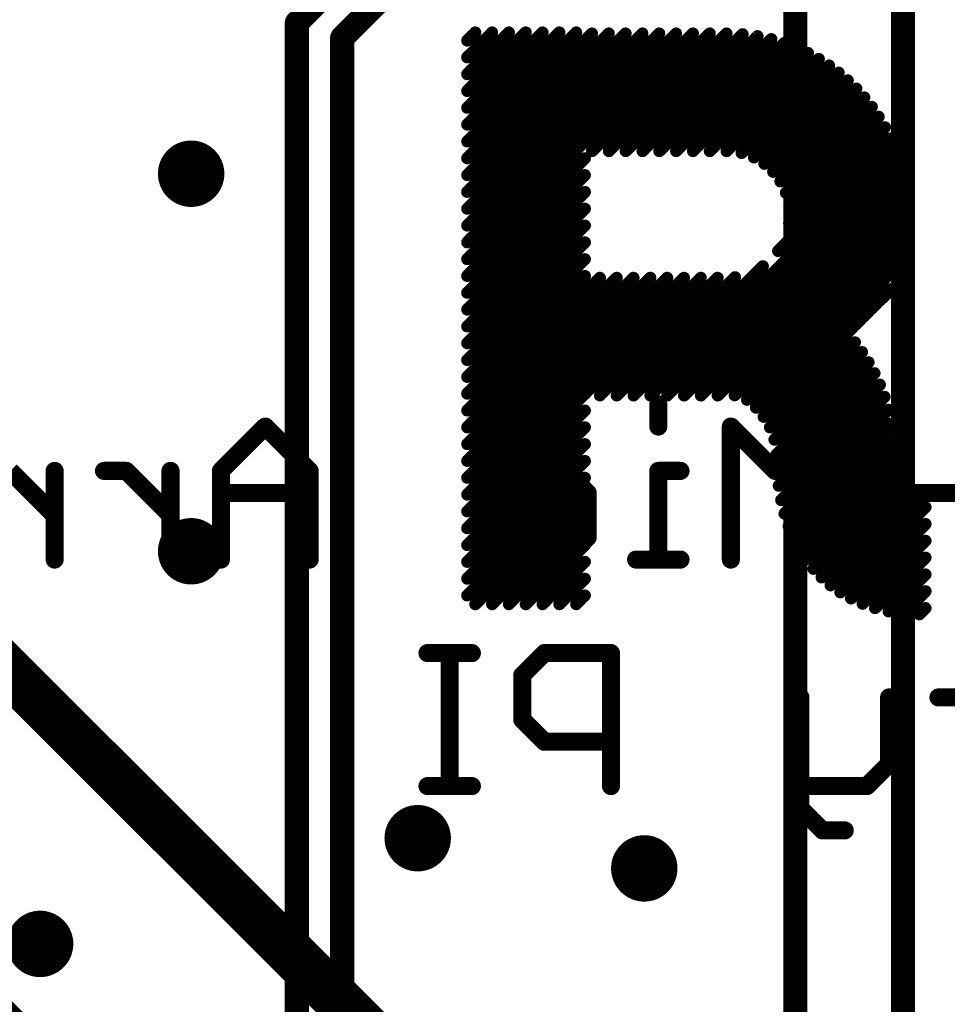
# Model space of a CAD drawing. Extents: x -13 to 79, y -40 to 78.
# Tile 20 of 96: x 10 to 18, y 15 to 23. Entities that reach past the tile are written whole.
import ezdxf

# ---------------------------------------------------------------- set-up
doc = ezdxf.new("R2010")
doc.units = 0
for name, color, linetype in [('1', 22, 'CONTINUOUS'), ('16', 175, 'CONTINUOUS'), ('18', 82, 'CONTINUOUS'), ('21', 253, 'CONTINUOUS'), ('22', 140, 'CONTINUOUS')]:
    doc.layers.add(name, color=color, linetype=linetype)

# ---------------------------------------------------------------- blocks, each defined once
blk = doc.blocks.new('ROUNDV')
at = {"const_width": 0.5}
blk.add_lwpolyline([(0, -0.25, 1), (0, 0.25, 1), (0, -0.25)], format="xyb", dxfattribs=at)

msp = doc.modelspace()

# ---------------------------------------------------------------- linework, layer by layer
at = {"layer": '1'}
for points, const_width in [([(8.636, 18.796), (18.796, 8.636)], 0.4064), ([(17.0872, 7.4884), (7.4884, 17.0872)], 0.1524)]:
    msp.add_lwpolyline(points, dxfattribs=dict(at, const_width=const_width))
at = {"layer": '16', "const_width": 0.2032}
for points in [[(16.51, 13.97), (16.51, 28.5115)], [(17.415, 9.625), (17.415, 27.924)], [(12.319, 22.987), (13.97, 24.638)], [(12.7, 22.86), (14.351, 24.511)], [(12.319, 5.08), (12.319, 22.987)], [(12.7, 4.826), (12.7, 22.86)]]:
    msp.add_lwpolyline(points, dxfattribs=at)
at = {"layer": '16', "const_width": 0.1016}
for points in [[(12.3698, 22.987, 1), (12.2682, 22.987)], [(12.2831, 23.0229, 1), (12.3549, 22.9511)], [(12.7508, 22.86, 1), (12.6492, 22.86)], [(12.6641, 22.8959, 1), (12.7359, 22.8241)]]:
    msp.add_lwpolyline(points, format="xyb", dxfattribs=at)
at = {"layer": '21', "const_width": 0.1016}
for points in [[(13.7512, 22.8372), (13.8191, 22.9051)], [(13.7512, 22.6958), (13.9605, 22.9051)], [(13.7512, 22.5544), (14.1019, 22.9051)], [(13.7512, 22.413), (14.2433, 22.9051)], [(13.7512, 22.2716), (14.3847, 22.9051)], [(13.7512, 22.1301), (14.5262, 22.9051)], [(13.7512, 21.9887), (14.6676, 22.9051)], [(13.7512, 21.8473), (14.8003, 22.8964)], [(13.7512, 21.7059), (14.9418, 22.8964)], [(13.7512, 21.5644), (15.0832, 22.8964)], [(13.7512, 21.423), (15.2246, 22.8964)], [(13.7512, 21.2816), (15.366, 22.8964)], [(13.7512, 21.1402), (15.5074, 22.8964)], [(13.7512, 20.9988), (15.6489, 22.8964)], [(14.8009, 21.907), (15.7903, 22.8964)], [(14.9423, 21.907), (15.9317, 22.8964)], [(15.0837, 21.907), (16.067, 22.8903)], [(15.2251, 21.907), (16.192, 22.8739)], [(15.3666, 21.907), (16.3084, 22.8489)], [(15.508, 21.907), (16.4175, 22.8165)], [(15.6494, 21.907), (16.52, 22.7776)], [(15.7908, 21.907), (16.6166, 22.7328)], [(15.9322, 21.907), (16.7078, 22.6825)], [(16.0582, 21.8915), (16.7938, 22.6272)], [(16.162, 21.8539), (16.8751, 22.567)], [(16.2498, 21.8003), (16.9516, 22.5021)], [(16.3238, 21.7329), (17.0235, 22.4325)], [(16.3846, 21.6522), (17.0907, 22.3584)], [(16.4307, 21.557), (17.1533, 22.2796)], [(16.4585, 21.4434), (17.2112, 22.196)], [(16.458, 21.3014), (17.264, 22.1074)], [(16.3655, 21.0675), (17.3116, 22.0136)], [(15.2917, 19.8522), (17.3536, 21.9142)], [(13.7512, 20.8573), (14.7407, 21.8469)], [(15.4331, 19.8522), (17.3894, 21.8086)], [(13.7512, 20.7159), (14.7407, 21.7055)], [(15.5745, 19.8522), (17.4183, 21.696)], [(13.7512, 20.5745), (14.7407, 21.5641)], [(15.7159, 19.8522), (17.4393, 21.5756)], [(13.7512, 20.4331), (14.7407, 21.4226)], [(15.8573, 19.8522), (17.4508, 21.4457)], [(13.7512, 20.2917), (14.7407, 21.2812)], [(16.0004, 19.8538), (17.4509, 21.3044)], [(16.1037, 19.8157), (17.436, 21.148)], [(13.7512, 20.1502), (14.7407, 21.1398)], [(13.7512, 20.0088), (14.7407, 20.9984)], [(15.1502, 19.8522), (16.2371, 20.9391)], [(16.1789, 19.7495), (17.3983, 20.9689)], [(13.7512, 19.8674), (14.7407, 20.8569)], [(13.7512, 19.726), (14.8669, 20.8416)], [(13.7512, 19.5845), (15.0083, 20.8416)], [(13.7512, 19.4431), (15.1497, 20.8416)], [(13.7512, 19.3017), (15.2911, 20.8416)], [(13.7512, 19.1603), (15.4325, 20.8416)], [(13.7512, 19.0189), (15.574, 20.8416)], [(13.7512, 18.8774), (15.7154, 20.8416)], [(14.8674, 19.8522), (15.8568, 20.8416)], [(15.0088, 19.8522), (16.0032, 20.8466)], [(16.2433, 19.6725), (17.3181, 20.7473)], [(16.2961, 19.5839), (17.0113, 20.2991)], [(16.3345, 19.4808), (17.0709, 20.2173)], [(16.3521, 19.3571), (17.1259, 20.1309)], [(16.3575, 19.2211), (17.1761, 20.0396)], [(16.3707, 19.0928), (17.2209, 19.943)], [(16.3913, 18.9719), (17.26, 19.8407)], [(13.7512, 18.736), (14.7407, 19.7256)], [(16.4192, 18.8584), (17.2926, 19.7319)], [(13.7512, 18.5946), (14.7407, 19.5842)], [(16.4541, 18.7519), (17.3179, 19.6158)], [(16.496, 18.6524), (17.3348, 19.4912)], [(13.7512, 18.4532), (14.7407, 19.4427)], [(16.5447, 18.5596), (17.3418, 19.3567)], [(13.7512, 18.3117), (14.7407, 19.3013)], [(13.7512, 18.1703), (14.7407, 19.1599)], [(16.6, 18.4736), (17.3506, 19.2241)], [(16.6621, 18.3943), (17.3774, 19.1095)], [(13.8192, 18.0969), (14.7407, 19.0185)], [(16.7309, 18.3217), (17.436, 19.0267)], [(16.8065, 18.2558), (17.5518, 19.0011)], [(16.889, 18.1968), (17.6049, 18.9127)], [(13.9606, 18.0969), (14.7407, 18.877)], [(16.9785, 18.145), (17.6049, 18.7713)], [(14.102, 18.0969), (14.7407, 18.7356)], [(14.2434, 18.0969), (14.7407, 18.5942)], [(17.0755, 18.1006), (17.6049, 18.6299)], [(14.3848, 18.0969), (14.7407, 18.4528)], [(17.1805, 18.0641), (17.6049, 18.4885)], [(17.2941, 18.0363), (17.6049, 18.347)], [(14.5263, 18.0969), (14.7407, 18.3114)], [(14.6677, 18.0969), (14.7407, 18.1699)], [(17.4174, 18.0182), (17.6049, 18.2056)], [(17.5523, 18.0116), (17.6049, 18.0642)]]:
    msp.add_lwpolyline(points, dxfattribs=at)
at = {"layer": '21', "const_width": 0.0508}
for points in [[(13.837, 22.8871, 1), (13.8011, 22.9231)], [(13.9784, 22.8871, 1), (13.9425, 22.9231)], [(14.1199, 22.8871, 1), (14.0839, 22.9231)], [(14.2613, 22.8871, 1), (14.2253, 22.9231)], [(14.4027, 22.8871, 1), (14.3668, 22.9231)], [(14.5441, 22.8871, 1), (14.5082, 22.9231)], [(14.6855, 22.8871, 1), (14.6496, 22.9231)], [(14.8183, 22.8785, 1), (14.7824, 22.9144)], [(14.9597, 22.8785, 1), (14.9238, 22.9144)], [(15.1011, 22.8785, 1), (15.0652, 22.9144)], [(15.2426, 22.8785, 1), (15.2066, 22.9144)], [(15.384, 22.8785, 1), (15.3481, 22.9144)], [(15.5254, 22.8785, 1), (15.4895, 22.9144)], [(15.6668, 22.8785, 1), (15.6309, 22.9144)], [(15.8082, 22.8785, 1), (15.7723, 22.9144)], [(15.9497, 22.8785, 1), (15.9137, 22.9144)], [(16.085, 22.8724, 1), (16.0491, 22.9083)], [(13.7332, 22.8552, 1), (13.7692, 22.8193)], [(16.21, 22.8559, 1), (16.1741, 22.8919)], [(16.3264, 22.8309, 1), (16.2905, 22.8669)], [(16.4354, 22.7985, 1), (16.3995, 22.8345)], [(16.5379, 22.7596, 1), (16.502, 22.7956)], [(16.6345, 22.7148, 1), (16.5986, 22.7507)], [(13.7332, 22.7138, 1), (13.7692, 22.6778)], [(16.7257, 22.6646, 1), (16.6898, 22.7005)], [(16.8118, 22.6092, 1), (16.7759, 22.6452)], [(16.893, 22.549, 1), (16.8571, 22.585)], [(13.7332, 22.5724, 1), (13.7692, 22.5364)], [(16.9695, 22.4841, 1), (16.9336, 22.52)], [(13.7332, 22.4309, 1), (13.7692, 22.395)], [(17.0414, 22.4146, 1), (17.0055, 22.4505)], [(17.1087, 22.3404, 1), (17.0728, 22.3764)], [(13.7332, 22.2895, 1), (13.7692, 22.2536)], [(17.1713, 22.2616, 1), (17.1354, 22.2975)], [(17.2291, 22.178, 1), (17.1932, 22.214)], [(13.7332, 22.1481, 1), (13.7692, 22.1122)], [(17.282, 22.0895, 1), (17.2461, 22.1254)], [(13.7332, 22.0067, 1), (13.7692, 21.9707)], [(17.3296, 21.9957, 1), (17.2937, 22.0316)], [(14.7829, 21.925, 1), (14.8188, 21.8891)], [(14.9243, 21.925, 1), (14.9603, 21.8891)], [(15.0657, 21.925, 1), (15.1017, 21.8891)], [(15.2072, 21.925, 1), (15.2431, 21.8891)], [(15.3486, 21.925, 1), (15.3845, 21.8891)], [(15.49, 21.925, 1), (15.5259, 21.8891)], [(15.6314, 21.925, 1), (15.6674, 21.8891)], [(15.7729, 21.925, 1), (15.8088, 21.8891)], [(15.9143, 21.925, 1), (15.9502, 21.889)], [(17.3716, 21.8962, 1), (17.3357, 21.9321)], [(13.7332, 21.8653, 1), (13.7692, 21.8293)], [(14.7587, 21.8289, 1), (14.7228, 21.8649)], [(16.0402, 21.9095, 1), (16.0761, 21.8735)], [(16.144, 21.8719, 1), (16.18, 21.836)], [(16.2318, 21.8183, 1), (16.2677, 21.7823)], [(17.4074, 21.7906, 1), (17.3714, 21.8265)], [(13.7332, 21.7238, 1), (13.7692, 21.6879)], [(14.7587, 21.6875, 1), (14.7228, 21.7234)], [(16.3059, 21.7509, 1), (16.3418, 21.715)], [(16.3666, 21.6702, 1), (16.4025, 21.6343)], [(17.4363, 21.6781, 1), (17.4003, 21.714)], [(14.7587, 21.5461, 1), (14.7228, 21.582)], [(17.4572, 21.5576, 1), (17.4213, 21.5935)], [(13.7332, 21.5824, 1), (13.7692, 21.5465)], [(16.4127, 21.5749, 1), (16.4487, 21.539)], [(13.7332, 21.441, 1), (13.7692, 21.4051)], [(14.7587, 21.4047, 1), (14.7228, 21.4406)], [(16.4406, 21.4613, 1), (16.4765, 21.4254)], [(17.4688, 21.4278, 1), (17.4329, 21.4637)], [(13.7332, 21.2996, 1), (13.7692, 21.2636)], [(14.7587, 21.2632, 1), (14.7228, 21.2992)], [(16.44, 21.3194, 1), (16.476, 21.2834)], [(17.4689, 21.2864, 1), (17.433, 21.3224)], [(17.4539, 21.13, 1), (17.418, 21.166)], [(13.7332, 21.1581, 1), (13.7692, 21.1222)], [(14.7587, 21.1218, 1), (14.7228, 21.1578)], [(13.7332, 21.0167, 1), (13.7692, 20.9808)], [(14.7587, 20.9804, 1), (14.7228, 21.0163)], [(16.3475, 21.0854, 1), (16.3835, 21.0495)], [(16.2551, 20.9212, 1), (16.2192, 20.9571)], [(17.4162, 20.9509, 1), (17.3803, 20.9869)], [(13.7332, 20.8753, 1), (13.7692, 20.8394)], [(14.7587, 20.839, 1), (14.7228, 20.8749)], [(14.8848, 20.8237, 1), (14.8489, 20.8596)], [(15.0262, 20.8237, 1), (14.9903, 20.8596)], [(15.1677, 20.8237, 1), (15.1317, 20.8596)], [(15.3091, 20.8237, 1), (15.2731, 20.8596)], [(15.4505, 20.8237, 1), (15.4146, 20.8596)], [(15.5919, 20.8237, 1), (15.556, 20.8596)], [(15.7333, 20.8237, 1), (15.6974, 20.8596)], [(15.8748, 20.8237, 1), (15.8388, 20.8596)], [(16.0212, 20.8286, 1), (15.9852, 20.8646)], [(17.3361, 20.7294, 1), (17.3002, 20.7653)], [(13.7332, 20.7339, 1), (13.7692, 20.698)], [(13.7332, 20.5925, 1), (13.7692, 20.5565)], [(13.7332, 20.451, 1), (13.7692, 20.4151)], [(13.7332, 20.3096, 1), (13.7692, 20.2737)], [(17.0292, 20.2811, 1), (16.9933, 20.317)], [(17.0889, 20.1993, 1), (17.0529, 20.2352)], [(13.7332, 20.1682, 1), (13.7692, 20.1323)], [(17.1439, 20.1129, 1), (17.108, 20.1488)], [(13.7332, 20.0268, 1), (13.7692, 19.9908)], [(17.194, 20.0216, 1), (17.1581, 20.0575)], [(17.2389, 19.925, 1), (17.203, 19.961)], [(13.7332, 19.8854, 1), (13.7692, 19.8494)], [(14.8494, 19.8702, 1), (14.8853, 19.8342)], [(14.9908, 19.8702, 1), (15.0268, 19.8342)], [(15.1323, 19.8702, 1), (15.1682, 19.8342)], [(15.2737, 19.8702, 1), (15.3096, 19.8342)], [(15.4151, 19.8702, 1), (15.451, 19.8342)], [(15.5565, 19.8702, 1), (15.5925, 19.8342)], [(15.6979, 19.8702, 1), (15.7339, 19.8342)], [(15.8394, 19.8702, 1), (15.8753, 19.8342)], [(15.9824, 19.8718, 1), (16.0183, 19.8359)], [(17.278, 19.8227, 1), (17.242, 19.8586)], [(16.0857, 19.8337, 1), (16.1216, 19.7977)], [(16.1609, 19.7675, 1), (16.1968, 19.7315)], [(13.7332, 19.7439, 1), (13.7692, 19.708)], [(14.7587, 19.7076, 1), (14.7228, 19.7435)], [(16.2253, 19.6904, 1), (16.2612, 19.6545)], [(17.3106, 19.7139, 1), (17.2747, 19.7498)], [(13.7332, 19.6025, 1), (13.7692, 19.5666)], [(14.7587, 19.5662, 1), (14.7228, 19.6021)], [(16.2782, 19.6019, 1), (16.3141, 19.5659)], [(17.3359, 19.5978, 1), (17.3, 19.6337)], [(17.3528, 19.4733, 1), (17.3169, 19.5092)], [(13.7332, 19.4611, 1), (13.7692, 19.4252)], [(14.7587, 19.4248, 1), (14.7228, 19.4607)], [(16.3165, 19.4988, 1), (16.3525, 19.4629)], [(16.3342, 19.375, 1), (16.3701, 19.3391)], [(17.3597, 19.3388, 1), (17.3238, 19.3747)], [(13.7332, 19.3197, 1), (13.7692, 19.2837)], [(14.7587, 19.2833, 1), (14.7228, 19.3193)], [(14.7587, 19.1419, 1), (14.7228, 19.1779)], [(16.3396, 19.239, 1), (16.3755, 19.2031)], [(17.3685, 19.2062, 1), (17.3326, 19.2421)], [(13.7332, 19.1782, 1), (13.7692, 19.1423)], [(16.3527, 19.1107, 1), (16.3886, 19.0748)], [(17.3953, 19.0915, 1), (17.3594, 19.1275)], [(13.7332, 19.0368, 1), (13.7692, 19.0009)], [(14.7587, 19.0005, 1), (14.7228, 19.0364)], [(17.4539, 19.0087, 1), (17.418, 19.0447)], [(17.5698, 18.9831, 1), (17.5338, 19.0191)], [(16.3733, 18.9899, 1), (16.4092, 18.954)], [(17.6228, 18.8948, 1), (17.5869, 18.9307)], [(13.7332, 18.8954, 1), (13.7692, 18.8595)], [(14.7587, 18.8591, 1), (14.7228, 18.895)], [(16.4012, 18.8764, 1), (16.4371, 18.8404)], [(17.6228, 18.7533, 1), (17.5869, 18.7893)], [(13.7332, 18.754, 1), (13.7692, 18.7181)], [(14.7587, 18.7177, 1), (14.7228, 18.7536)], [(16.4361, 18.7699, 1), (16.4721, 18.734)], [(13.7332, 18.6126, 1), (13.7692, 18.5766)], [(14.7587, 18.5762, 1), (14.7228, 18.6122)], [(16.478, 18.6703, 1), (16.5139, 18.6344)], [(17.6228, 18.6119, 1), (17.5869, 18.6478)], [(16.5267, 18.5776, 1), (16.5626, 18.5417)], [(13.7332, 18.4711, 1), (13.7692, 18.4352)], [(14.7587, 18.4348, 1), (14.7228, 18.4707)], [(16.5821, 18.4916, 1), (16.618, 18.4556)], [(17.6228, 18.4705, 1), (17.5869, 18.5064)], [(16.6442, 18.4122, 1), (16.6801, 18.3763)], [(17.6228, 18.3291, 1), (17.5869, 18.365)], [(13.7332, 18.3297, 1), (13.7692, 18.2938)], [(14.7587, 18.2934, 1), (14.7228, 18.3293)], [(16.713, 18.3396, 1), (16.7489, 18.3037)], [(14.7587, 18.152, 1), (14.7228, 18.1879)], [(16.7885, 18.2738, 1), (16.8245, 18.2378)], [(16.871, 18.2148, 1), (16.9069, 18.1789)], [(17.6228, 18.1876, 1), (17.5869, 18.2236)], [(13.7332, 18.1883, 1), (13.7692, 18.1524)], [(13.8012, 18.1148, 1), (13.8371, 18.0789)], [(13.9426, 18.1148, 1), (13.9785, 18.0789)], [(14.084, 18.1148, 1), (14.12, 18.0789)], [(14.2255, 18.1148, 1), (14.2614, 18.0789)], [(14.3669, 18.1148, 1), (14.4028, 18.0789)], [(14.5083, 18.1148, 1), (14.5442, 18.0789)], [(14.6497, 18.1148, 1), (14.6856, 18.0789)], [(16.9606, 18.1629, 1), (16.9965, 18.127)], [(17.0576, 18.1185, 1), (17.0935, 18.0826)], [(17.1625, 18.0821, 1), (17.1985, 18.0461)], [(17.2761, 18.0542, 1), (17.3121, 18.0183)], [(17.3995, 18.0362, 1), (17.4354, 18.0002)], [(17.5343, 18.0296, 1), (17.5703, 17.9937)], [(17.6228, 18.0462, 1), (17.5869, 18.0822)]]:
    msp.add_lwpolyline(points, format="xyb", dxfattribs=at)
at = {"layer": '22', "const_width": 0.1524}
for points in [[(15.358, 19.7772), (15.358, 19.5908)], [(12.0532, 19.5908), (11.6803, 19.2179)], [(12.4261, 19.2179), (12.0532, 19.5908)], [(16.341, 19.2179), (15.9681, 19.5908)], [(15.9681, 19.5908), (15.9681, 18.4722)], [(16.7138, 19.5908), (16.341, 19.2179)], [(16.7138, 18.4722), (16.7138, 19.5908)], [(10.2822, 18.8451), (9.9093, 19.2179)], [(10.2822, 18.4722), (10.2822, 19.2179)], [(10.8838, 19.2179), (10.6974, 19.2179)], [(11.2567, 18.8451), (10.8838, 19.2179)], [(11.2567, 18.4722), (11.2567, 19.2179)], [(11.6803, 19.2179), (11.6803, 18.4722)], [(12.4261, 18.4722), (12.4261, 19.2179)], [(14.0191, 19.2179), (14.5784, 19.2179)], [(14.5784, 19.2179), (14.7648, 19.0315)], [(15.5444, 19.2179), (15.358, 19.2179)], [(15.358, 19.2179), (15.358, 18.4722)], [(12.4261, 19.0315), (11.6803, 19.0315)], [(14.7648, 19.0315), (14.7648, 18.6586)], [(17.8832, 19.0315), (17.1375, 19.0315)], [(14.7648, 18.6586), (14.5784, 18.4722)], [(14.5784, 18.4722), (14.0191, 18.4722)], [(15.5444, 18.4722), (15.1716, 18.4722)], [(13.7903, 17.6858), (13.4175, 17.6858)], [(13.6039, 16.5672), (13.6039, 17.6858)], [(14.4005, 17.6858), (14.214, 17.4993)], [(14.9597, 17.6858), (14.4005, 17.6858)], [(14.9597, 16.5672), (14.9597, 17.6858)], [(14.214, 17.4993), (14.214, 17.1265)], [(16.5528, 17.3129), (16.5528, 16.3808)], [(17.2985, 17.3129), (17.2985, 16.7536)], [(17.9002, 17.3129), (17.7138, 17.3129)], [(14.214, 17.1265), (14.4005, 16.94)], [(14.4005, 16.94), (14.9597, 16.94)], [(17.2985, 16.7536), (17.1121, 16.5672)], [(13.7903, 16.5672), (13.4175, 16.5672)], [(17.1121, 16.5672), (16.5528, 16.5672)], [(16.5528, 16.3808), (16.7393, 16.1944)], [(16.7393, 16.1944), (16.9257, 16.1944)]]:
    msp.add_lwpolyline(points, dxfattribs=at)
at = {"layer": '22', "const_width": 0.0762}
for points in [[(15.3961, 19.7772, 1), (15.3199, 19.7772)], [(12.0801, 19.6177, 1), (12.0263, 19.5638)], [(12.0801, 19.5638, 1), (12.0263, 19.6177)], [(15.3199, 19.5908, 1), (15.3961, 19.5908)], [(15.9951, 19.6177, 1), (15.9412, 19.5638)], [(16.0062, 19.5908, 1), (15.93, 19.5908)], [(16.7519, 19.5908, 1), (16.6757, 19.5908)], [(16.7408, 19.5638, 1), (16.6869, 19.6177)], [(10.3203, 19.2179, 1), (10.2441, 19.2179)], [(10.6974, 19.256, 1), (10.6974, 19.1798)], [(10.9107, 19.2448, 1), (10.8569, 19.191)], [(10.8838, 19.1798, 1), (10.8838, 19.256)], [(11.2948, 19.2179, 1), (11.2186, 19.2179)], [(11.7184, 19.2179, 1), (11.6422, 19.2179)], [(12.4642, 19.2179, 1), (12.388, 19.2179)], [(14.0191, 19.256, 1), (14.0191, 19.1798)], [(14.6054, 19.2448, 1), (14.5515, 19.191)], [(14.5784, 19.1798, 1), (14.5784, 19.256)], [(15.358, 19.256, 1), (15.358, 19.1798)], [(15.3961, 19.2179, 1), (15.3199, 19.2179)], [(15.5444, 19.1798, 1), (15.5444, 19.256)], [(11.6534, 19.2448, 1), (11.7073, 19.191)], [(12.3991, 19.191, 1), (12.453, 19.2448)], [(16.314, 19.2448, 1), (16.3679, 19.191)], [(16.314, 19.191, 1), (16.3679, 19.2448)], [(11.6803, 19.0696, 1), (11.6803, 18.9934)], [(12.4261, 18.9934, 1), (12.4261, 19.0696)], [(14.8029, 19.0315, 1), (14.7267, 19.0315)], [(14.7379, 19.0045, 1), (14.7918, 19.0584)], [(17.1375, 19.0696, 1), (17.1375, 18.9934)], [(10.2552, 18.8181, 1), (10.3091, 18.872)], [(11.2297, 18.8181, 1), (11.2836, 18.872)], [(14.7918, 18.6317, 1), (14.7379, 18.6856)], [(14.7267, 18.6586, 1), (14.8029, 18.6586)], [(14.0191, 18.5103, 1), (14.0191, 18.4341)], [(14.5784, 18.4341, 1), (14.5784, 18.5103)], [(15.1716, 18.5103, 1), (15.1716, 18.4341)], [(15.5444, 18.4341, 1), (15.5444, 18.5103)], [(10.2441, 18.4722, 1), (10.3203, 18.4722)], [(11.2186, 18.4722, 1), (11.2948, 18.4722)], [(11.6422, 18.4722, 1), (11.7184, 18.4722)], [(12.388, 18.4722, 1), (12.4642, 18.4722)], [(14.5515, 18.4991, 1), (14.6054, 18.4453)], [(15.3199, 18.4722, 1), (15.3961, 18.4722)], [(15.93, 18.4722, 1), (16.0062, 18.4722)], [(16.6757, 18.4722, 1), (16.7519, 18.4722)], [(13.4175, 17.7239, 1), (13.4175, 17.6477)], [(13.642, 17.6858, 1), (13.5658, 17.6858)], [(13.7903, 17.6477, 1), (13.7903, 17.7239)], [(14.4005, 17.7239, 1), (14.4005, 17.6477)], [(14.4274, 17.6588, 1), (14.3735, 17.7127)], [(14.9978, 17.6858, 1), (14.9216, 17.6858)], [(14.9597, 17.6477, 1), (14.9597, 17.7239)], [(14.2521, 17.4993, 1), (14.1759, 17.4993)], [(14.1871, 17.5263, 1), (14.241, 17.4724)], [(16.5909, 17.3129, 1), (16.5147, 17.3129)], [(17.3366, 17.3129, 1), (17.2604, 17.3129)], [(17.7138, 17.351, 1), (17.7138, 17.2748)], [(14.241, 17.1534, 1), (14.1871, 17.0995)], [(14.1759, 17.1265, 1), (14.2521, 17.1265)], [(14.4005, 16.9781, 1), (14.4005, 16.9019)], [(14.3735, 16.9131, 1), (14.4274, 16.967)], [(14.9597, 16.9019, 1), (14.9597, 16.9781)], [(17.3255, 16.7267, 1), (17.2716, 16.7806)], [(17.2604, 16.7536, 1), (17.3366, 16.7536)], [(13.4175, 16.6053, 1), (13.4175, 16.5291)], [(13.5658, 16.5672, 1), (13.642, 16.5672)], [(13.7903, 16.5291, 1), (13.7903, 16.6053)], [(14.9216, 16.5672, 1), (14.9978, 16.5672)], [(16.5528, 16.6053, 1), (16.5528, 16.5291)], [(17.0852, 16.5941, 1), (17.1391, 16.5403)], [(17.1121, 16.5291, 1), (17.1121, 16.6053)], [(16.5798, 16.4077, 1), (16.5259, 16.3538)], [(16.5147, 16.3808, 1), (16.5909, 16.3808)], [(16.7393, 16.2325, 1), (16.7393, 16.1563)], [(16.7123, 16.1674, 1), (16.7662, 16.2213)], [(16.9257, 16.1563, 1), (16.9257, 16.2325)]]:
    msp.add_lwpolyline(points, format="xyb", dxfattribs=at)

# ---------------------------------------------------------------- block references
at = {"layer": '18', "xscale": 0.5588, "yscale": 0.5588}
for p in [(11.43, 21.717), (11.43, 21.717), (15.113, 20.32), (15.113, 20.32), (11.43, 18.542), (11.43, 18.542), (13.335, 16.129), (13.335, 16.129), (15.24, 15.875), (15.24, 15.875), (10.16, 15.24), (10.16, 15.24)]:
    msp.add_blockref('ROUNDV', p, dxfattribs=at)

doc.saveas('drawing.dxf')
